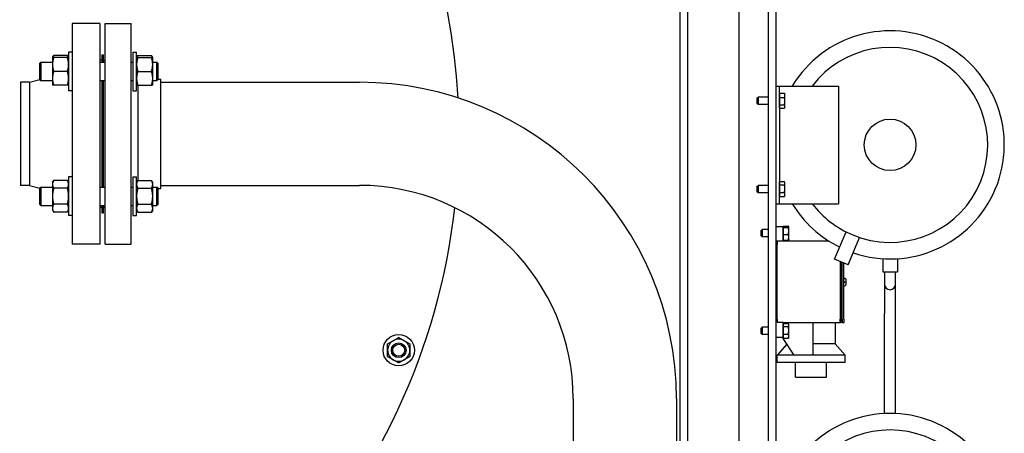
# Model space of a CAD drawing. Header units: inches. Extents: x 24 to 1128, y -69 to 748.
# Tile 103 of 256: x 189 to 222, y 225 to 239. Entities that reach past the tile are written whole.
import ezdxf

# ---------------------------------------------------------------- set-up
doc = ezdxf.new("R2010")
doc.units = ezdxf.units.IN
doc.header["$LTSCALE"] = 32
doc.header["$MEASUREMENT"] = 0
doc.layers.add('Visible (ANSI)', color=7, linetype='Continuous', lineweight=30)

msp = doc.modelspace()

# ---------------------------------------------------------------- linework, layer by layer
at = {"layer": 'Visible (ANSI)'}
for p, q in [((211.41537, 219.23806), (211.41537, 265.29617)), ((211.66537, 265.29617), (211.66537, 219.23806)), ((214.41537, 215.67117), (214.41537, 241.67117)), ((214.66537, 241.67117), (214.66537, 215.67117)), ((213.41537, 223.54617), (213.41537, 241.23816)), ((190.79037, 239.29617), (190.79037, 231.79617)), ((191.73037, 239.29617), (190.79037, 239.29617)), ((191.73037, 239.29617), (191.73037, 231.79617)), ((191.91287, 231.79617), (191.91287, 239.29617)), ((191.91287, 239.29617), (192.79287, 239.29617)), ((192.79287, 231.79617), (192.79287, 239.29617)), ((190.12137, 238.13624), (190.16324, 238.20876)), ((190.6265, 238.20876), (190.16324, 238.20876)), ((190.66837, 238.13624), (190.6265, 238.20876)), ((190.66837, 238.32374), (190.66837, 237.01124)), ((190.79037, 238.32374), (190.66837, 238.32374)), ((191.79037, 238.23367), (191.79037, 237.97999)), ((191.79037, 238.23367), (191.85287, 238.23367)), ((191.85287, 237.97999), (191.85287, 238.23367)), ((192.85337, 238.32374), (192.85337, 237.01124)), ((192.85337, 238.32374), (192.97537, 238.32374)), ((192.97537, 237.01124), (192.97537, 238.32374)), ((192.97537, 238.13624), (193.01724, 238.20876)), ((193.01724, 238.20876), (193.4805, 238.20876)), ((193.52237, 238.13624), (193.4805, 238.20876)), ((189.69037, 237.94869), (189.72167, 237.97999)), ((189.69037, 237.38629), (189.69037, 237.94869)), ((189.72167, 237.97999), (189.72167, 237.35499)), ((189.72167, 237.97999), (190.12137, 237.97999)), ((190.12137, 238.13624), (190.12137, 237.90186)), ((190.12137, 237.90186), (190.12137, 237.43311)), ((190.6265, 238.13624), (190.16324, 238.13624)), ((191.79037, 238.04617), (191.73037, 238.04617)), ((191.73037, 237.97999), (191.91287, 237.97999)), ((191.85287, 238.04617), (191.91287, 238.04617)), ((192.79287, 237.97999), (192.85337, 237.97999)), ((193.01724, 238.13624), (193.4805, 238.13624)), ((193.52237, 237.90186), (193.52237, 238.13624)), ((193.52237, 237.97999), (193.65907, 237.97999)), ((193.52237, 237.43311), (193.52237, 237.90186)), ((193.65907, 237.35499), (193.65907, 237.97999)), ((193.69037, 237.94869), (193.65907, 237.97999)), ((193.69037, 237.94869), (193.69037, 237.38629)), ((190.6265, 237.66749), (190.16324, 237.66749)), ((193.01724, 237.66749), (193.4805, 237.66749)), ((189.04037, 237.29617), (189.04037, 233.79617)), ((189.33926, 237.29617), (189.04037, 237.29617)), ((189.33926, 237.29617), (189.69037, 237.3869)), ((189.33926, 237.29617), (189.33926, 233.79617)), ((189.69037, 237.38629), (189.72167, 237.35499)), ((189.72167, 237.35499), (190.12137, 237.35499)), ((190.12137, 237.43311), (190.12137, 237.19874)), ((190.6265, 237.19874), (190.16324, 237.19874)), ((191.73037, 237.35499), (191.91287, 237.35499)), ((191.79037, 237.35499), (191.79037, 233.73735)), ((191.85287, 233.73735), (191.85287, 237.35499)), ((192.79287, 237.35499), (192.85337, 237.35499)), ((193.01724, 237.19874), (193.4805, 237.19874)), ((193.03287, 233.96612), (193.03287, 237.19874)), ((193.52237, 237.19874), (193.52237, 237.43311)), ((193.52237, 237.35499), (193.65907, 237.35499)), ((193.69037, 237.38629), (193.65907, 237.35499)), ((193.69037, 237.40617), (193.79287, 237.40617)), ((193.79287, 233.68617), (193.79287, 237.40617)), ((193.79287, 237.29617), (200.54087, 237.29617)), ((190.79037, 237.01124), (190.66837, 237.01124)), ((192.85337, 237.01124), (192.97537, 237.01124)), ((214.66537, 237.17117), (214.78537, 237.17117)), ((214.78537, 237.17117), (216.78537, 237.17117)), ((214.78537, 236.92117), (214.78537, 237.17117)), ((214.78537, 236.85086), (214.78537, 236.92314)), ((214.78537, 236.92314), (214.95381, 236.92314)), ((214.78537, 236.92117), (214.78537, 233.42117)), ((214.78537, 236.89017), (214.78537, 236.89017)), ((214.78537, 236.77859), (214.78537, 236.85086)), ((214.97337, 236.89017), (214.96015, 236.91308)), ((214.97337, 236.85086), (214.97337, 236.89017)), ((214.97337, 236.6526), (214.97337, 236.85086)), ((216.78537, 237.17117), (216.78537, 233.17117)), ((214.03537, 236.7655), (214.0651, 236.79617)), ((214.03537, 236.57684), (214.03537, 236.7655)), ((214.03537, 236.57684), (214.0651, 236.54617)), ((214.0651, 236.79617), (214.0651, 236.54617)), ((214.41537, 236.79617), (214.0651, 236.79617)), ((214.41537, 236.54617), (214.0651, 236.54617)), ((214.78537, 236.6526), (214.78537, 236.77859)), ((214.78537, 236.77859), (214.95381, 236.77859)), ((214.78537, 236.52662), (214.78537, 236.6526)), ((214.78537, 236.52662), (214.95381, 236.52662)), ((214.78537, 236.47291), (214.78537, 236.52662)), ((214.97337, 236.47291), (214.97337, 236.6526)), ((214.78537, 236.4192), (214.78537, 236.47291)), ((214.78537, 236.45217), (214.78537, 236.45217)), ((214.78537, 236.4192), (214.95381, 236.4192)), ((214.97337, 236.45217), (214.96015, 236.42926)), ((214.97337, 236.45217), (214.97337, 236.47291)), ((190.12137, 233.8936), (190.16324, 233.96612)), ((190.12137, 233.8936), (190.12137, 233.8308)), ((190.6265, 233.96612), (190.16324, 233.96612)), ((190.66837, 233.8936), (190.6265, 233.96612)), ((190.66837, 234.0811), (190.66837, 232.7686)), ((190.79037, 234.0811), (190.66837, 234.0811)), ((192.85337, 234.0811), (192.85337, 232.7686)), ((192.85337, 234.0811), (192.97537, 234.0811)), ((192.97537, 232.7686), (192.97537, 234.0811)), ((192.97537, 233.8936), (193.01724, 233.96612)), ((193.01724, 233.96612), (193.4805, 233.96612)), ((193.52237, 233.8936), (193.4805, 233.96612)), ((193.52237, 233.8308), (193.52237, 233.8936)), ((214.78537, 233.86718), (214.78537, 233.92357)), ((214.78537, 233.92357), (214.95381, 233.92357)), ((214.78537, 233.89017), (214.78537, 233.89017)), ((214.78537, 233.81079), (214.78537, 233.86718)), ((214.97337, 233.89017), (214.95855, 233.91585)), ((214.97337, 233.86718), (214.97337, 233.89017)), ((214.97337, 233.68459), (214.97337, 233.86718)), ((189.33926, 233.79617), (189.04037, 233.79617)), ((189.33926, 233.79617), (189.69037, 233.70543)), ((189.69037, 233.70605), (189.72167, 233.73735)), ((189.69037, 233.14365), (189.69037, 233.70605)), ((189.72167, 233.73735), (189.72167, 233.11235)), ((189.72167, 233.73735), (190.12137, 233.73735)), ((190.12137, 233.8308), (190.12137, 233.42485)), ((190.6265, 233.69548), (190.16324, 233.69548)), ((191.73037, 233.73735), (191.91287, 233.73735)), ((192.79287, 233.73735), (192.85337, 233.73735)), ((193.01724, 233.69548), (193.4805, 233.69548)), ((193.52237, 233.42485), (193.52237, 233.8308)), ((193.52237, 233.73735), (193.65907, 233.73735)), ((193.65907, 233.11235), (193.65907, 233.73735)), ((193.69037, 233.70605), (193.65907, 233.73735)), ((193.69037, 233.70605), (193.69037, 233.14365)), ((193.69037, 233.68617), (193.79287, 233.68617)), ((193.79287, 233.79617), (200.54087, 233.79617)), ((214.03537, 233.7655), (214.0651, 233.79617)), ((214.03537, 233.57684), (214.03537, 233.7655)), ((214.03537, 233.57684), (214.0651, 233.54617)), ((214.0651, 233.79617), (214.0651, 233.54617)), ((214.41537, 233.79617), (214.0651, 233.79617)), ((214.41537, 233.54617), (214.0651, 233.54617)), ((214.78537, 233.68459), (214.78537, 233.81079)), ((214.78537, 233.81079), (214.95381, 233.81079)), ((214.78537, 233.55839), (214.78537, 233.68459)), ((214.78537, 233.55839), (214.95381, 233.55839)), ((214.78537, 233.48858), (214.78537, 233.55839)), ((214.97337, 233.48858), (214.97337, 233.68459)), ((190.12137, 233.42485), (190.12137, 233.0189)), ((193.52237, 233.0189), (193.52237, 233.42485)), ((214.78537, 233.41877), (214.78537, 233.48858)), ((214.78537, 233.45217), (214.78537, 233.45217)), ((214.78537, 233.17117), (214.78537, 233.42117)), ((214.78537, 233.41877), (214.95381, 233.41877)), ((214.97337, 233.45217), (214.95855, 233.42649)), ((214.97337, 233.45217), (214.97337, 233.48858)), ((189.69037, 233.14365), (189.72167, 233.11235)), ((189.72167, 233.11235), (190.12137, 233.11235)), ((190.12137, 233.0189), (190.12137, 232.9561)), ((190.12137, 232.9561), (190.16324, 232.88358)), ((190.6265, 233.15422), (190.16324, 233.15422)), ((190.6265, 232.88358), (190.16324, 232.88358)), ((190.66837, 232.9561), (190.6265, 232.88358)), ((191.73037, 233.11235), (191.91287, 233.11235)), ((191.79037, 233.04617), (191.73037, 233.04617)), ((191.79037, 233.11235), (191.79037, 232.85867)), ((191.79037, 232.85867), (191.85287, 232.85867)), ((191.85287, 232.85867), (191.85287, 233.11235)), ((191.85287, 233.04617), (191.91287, 233.04617)), ((192.79287, 233.11235), (192.85337, 233.11235)), ((192.97537, 232.9561), (193.01724, 232.88358)), ((193.01724, 233.15422), (193.4805, 233.15422)), ((193.01724, 232.88358), (193.4805, 232.88358)), ((193.52237, 232.9561), (193.4805, 232.88358)), ((193.52237, 233.11235), (193.65907, 233.11235)), ((193.52237, 232.9561), (193.52237, 233.0189)), ((193.69037, 233.14365), (193.65907, 233.11235)), ((214.66537, 233.17117), (214.78537, 233.17117)), ((214.78537, 233.17117), (216.78537, 233.17117)), ((190.79037, 232.7686), (190.66837, 232.7686)), ((192.85337, 232.7686), (192.97537, 232.7686)), ((214.16537, 232.2655), (214.1951, 232.29617)), ((214.16537, 232.07684), (214.16537, 232.2655)), ((214.1951, 232.29617), (214.1951, 232.04617)), ((214.41537, 232.29617), (214.1951, 232.29617)), ((214.91537, 232.39117), (214.66537, 232.39117)), ((214.91537, 232.40744), (215.08381, 232.40744)), ((214.91537, 232.3874), (214.91537, 232.40744)), ((214.91537, 232.39117), (214.91537, 231.89617)), ((214.91537, 232.39017), (214.91537, 232.39017)), ((214.91537, 232.36736), (214.91537, 232.3874)), ((214.91537, 232.36736), (215.08381, 232.36736)), ((214.91537, 232.24923), (214.91537, 232.36736)), ((214.91537, 232.13109), (214.91537, 232.24923)), ((215.10337, 232.39017), (215.10175, 232.39297)), ((215.10337, 232.3874), (215.10337, 232.39017)), ((215.10337, 232.24923), (215.10337, 232.3874)), ((215.10337, 232.03299), (215.10337, 232.24923)), ((216.65908, 231.28261), (217.04538, 232.21522)), ((214.16537, 232.07684), (214.1951, 232.04617)), ((214.41537, 232.04617), (214.1951, 232.04617)), ((214.70537, 231.89617), (214.66537, 231.89617)), ((216.46914, 231.89617), (214.70537, 231.89617)), ((214.70537, 231.89617), (214.70537, 231.77117)), ((214.91537, 232.13109), (215.08381, 232.13109)), ((214.91537, 232.03299), (214.91537, 232.13109)), ((214.91537, 231.9349), (214.91537, 232.03299)), ((214.91537, 231.95217), (214.91537, 231.95217)), ((214.91537, 231.9349), (215.08381, 231.9349)), ((215.10337, 231.95217), (215.10175, 231.94937)), ((215.10337, 231.95217), (215.10337, 232.03299)), ((217.12102, 231.09127), (217.50732, 232.02388)), ((191.73037, 231.79617), (190.79037, 231.79617)), ((191.91287, 231.79617), (192.79287, 231.79617)), ((214.70537, 231.76617), (214.66537, 231.76617)), ((214.70537, 229.25117), (214.70537, 231.77117)), ((217.12102, 231.09127), (216.65908, 231.28261)), ((216.85112, 231.20306), (216.85112, 229.25117)), ((216.88237, 231.19012), (216.88237, 229.25117)), ((216.91362, 229.25117), (216.91362, 231.17718)), ((218.29037, 231.30424), (218.29037, 230.85867)), ((218.79037, 231.30424), (218.79037, 230.85867)), ((216.97537, 229.25117), (216.97537, 231.1516)), ((218.29037, 230.85867), (218.79037, 230.85867)), ((218.35237, 230.85867), (218.35237, 230.43867)), ((218.72737, 230.43867), (218.72737, 230.85867)), ((216.97537, 230.63617), (217.00912, 230.63617)), ((216.97537, 230.52117), (217.00912, 230.52117)), ((217.00912, 230.52117), (217.04037, 230.52117)), ((217.04037, 230.60492), (217.04037, 230.52117)), ((216.97537, 230.50117), (217.00912, 230.50117)), ((216.97537, 230.38617), (217.00912, 230.38617)), ((217.04037, 230.50117), (217.00912, 230.50117)), ((217.04037, 230.50117), (217.04037, 230.41742)), ((218.35237, 230.43867), (218.35237, 229.43867)), ((218.72737, 229.43867), (218.72737, 230.43867)), ((214.70537, 229.25617), (214.66537, 229.25617)), ((214.70537, 229.25117), (214.70537, 229.14292)), ((216.85112, 229.12617), (216.85112, 229.25117)), ((216.88237, 229.15742), (216.88237, 229.25117)), ((216.91362, 229.25117), (216.91362, 229.12617)), ((216.97537, 229.25117), (216.97537, 229.12617)), ((218.35237, 226.04161), (218.35237, 229.43867)), ((218.72737, 226.04165), (218.72737, 229.43867)), ((214.16537, 228.9455), (214.1951, 228.97617)), ((214.16537, 228.75684), (214.16537, 228.9455)), ((214.1951, 228.97617), (214.1951, 228.72617)), ((214.41537, 228.97617), (214.1951, 228.97617)), ((214.70537, 229.14292), (214.91537, 229.14292)), ((214.91537, 229.14292), (214.91537, 228.63117)), ((216.85112, 229.12617), (214.91537, 229.12617)), ((214.91537, 229.10317), (215.08381, 229.10317)), ((214.91537, 229.04931), (214.91537, 229.10317)), ((214.91537, 229.07017), (214.91537, 229.07017)), ((214.91537, 228.99545), (214.91537, 229.04931)), ((214.91537, 228.99545), (215.08381, 228.99545)), ((214.91537, 228.86945), (214.91537, 228.99545)), ((214.91537, 228.74345), (214.91537, 228.86945)), ((215.10337, 229.07017), (215.09006, 229.09323)), ((215.10337, 229.04931), (215.10337, 229.07017)), ((215.10337, 228.86945), (215.10337, 229.04931)), ((215.10337, 228.67131), (215.10337, 228.86945)), ((215.92312, 229.12617), (215.92312, 228.03117)), ((216.67262, 229.12617), (216.67262, 228.40617)), ((216.88237, 229.15742), (216.85112, 229.12617)), ((216.91362, 229.12617), (216.88237, 229.15742)), ((216.97537, 229.12617), (216.91362, 229.12617)), ((214.16537, 228.75684), (214.1951, 228.72617)), ((214.41537, 228.72617), (214.1951, 228.72617)), ((214.91537, 228.63117), (214.66537, 228.63117)), ((214.91512, 228.58723), (214.91512, 228.63117)), ((215.29012, 228.03117), (214.91512, 228.58723)), ((214.91537, 228.74345), (215.08381, 228.74345)), ((214.91537, 228.67131), (214.91537, 228.74345)), ((214.91537, 228.59917), (214.91537, 228.67131)), ((214.91537, 228.63217), (214.91537, 228.63217)), ((214.91537, 228.59917), (215.08381, 228.59917)), ((215.10337, 228.63217), (215.09006, 228.60911)), ((215.10337, 228.63217), (215.10337, 228.67131)), ((215.04164, 228.39962), (214.70512, 228.03117)), ((216.67262, 228.40617), (215.92312, 228.40617)), ((216.67262, 228.40617), (217.01512, 228.03117)), ((215.29012, 228.03117), (214.70512, 228.03117)), ((214.70512, 227.78117), (214.70512, 228.03117)), ((215.86012, 228.03117), (215.29012, 228.03117)), ((215.92312, 228.03117), (215.86012, 228.03117)), ((217.01512, 228.03117), (215.92312, 228.03117)), ((217.01512, 227.78117), (217.01512, 228.03117)), ((217.01512, 227.78117), (214.70512, 227.78117)), ((215.33512, 227.28117), (215.33512, 227.78117)), ((216.38512, 227.28117), (216.38512, 227.78117)), ((215.33512, 227.28117), (216.38512, 227.28117)), ((207.79087, 226.54617), (207.79087, 219.49161)), ((211.29087, 226.54617), (211.29087, 219.07006))]:
    msp.add_line(p, q, dxfattribs=at)
for centre, radius in [((218.54037, 235.17117), 0.875), ((201.86876, 228.19274), 0.53125), ((201.86876, 228.19274), 0.25014), ((201.86876, 228.19274), 0.25), ((201.86876, 228.19274), 0.20281)]:
    msp.add_circle(centre, radius, dxfattribs=at)
for centre, radius, start, end in [((181.66537, 235.54617), 22.25, 64.010766, 222.13328), ((181.66537, 235.54617), 22.25, 3.136973, 63.292355), ((218.54037, 235.17117), 3.875, 251.199071, 148.927049), ((218.54037, 235.17117), 3.3125, 247.5, 142.859358), ((200.54087, 226.54617), 10.75, 0, 90), ((200.54087, 226.54617), 7.25, 0, 90), ((181.66537, 235.54617), 22.25, 316.598233, 353.52151), ((218.54037, 235.17117), 3.875, 211.072951, 243.800929), ((218.54037, 235.17117), 3.3125, 217.140642, 247.5), ((217.00912, 230.60492), 0.03125, 0, 90), ((217.00912, 230.41742), 0.03125, 270, 0), ((218.53987, 230.43867), 0.1875, 180, 0), ((201.86876, 228.19274), 0.375, 120, 180), ((201.86876, 228.19274), 0.375, 60, 120), ((201.86876, 228.19274), 0.375, 0, 60), ((201.86876, 228.19274), 0.375, 180, 240), ((201.86876, 228.19274), 0.375, 300, 0), ((201.86876, 228.19274), 0.375, 240, 300), ((218.54037, 222.17117), 3.875, 251.199071, 148.927049), ((218.54037, 222.17117), 3.3125, 247.5, 142.859358)]:
    msp.add_arc(centre, radius, start, end, dxfattribs=at)
for points, weights in [([(190.16324, 238.20876), (190.14116, 238.17052), (190.13092, 238.13624)], [1, 1.01965956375, 1.01895290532]), ([(190.65882, 238.13624), (190.64858, 238.17052), (190.6265, 238.20876)], [1.01895290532, 1.01965956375, 1]), ([(193.01724, 238.20876), (192.99516, 238.17052), (192.98492, 238.13624)], [1, 1.01965956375, 1.01895290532]), ([(193.51282, 238.13624), (193.50258, 238.17052), (193.4805, 238.20876)], [1.01895290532, 1.01965956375, 1]), ([(190.12137, 238.13624), (190.12137, 238.13624), (190.16324, 238.13624)], [1, 1.0379548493, 1]), ([(190.16324, 238.13624), (190.12137, 238.01064), (190.12137, 237.90186)], [1, 1.0379548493, 1]), ([(190.12137, 237.90186), (190.12137, 237.79309), (190.16324, 237.66749)], [1, 1.0379548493, 1]), ([(190.6265, 238.13624), (190.66837, 238.13624), (190.66837, 238.13624)], [1, 1.0379548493, 1]), ([(190.66837, 237.90186), (190.66837, 238.01064), (190.6265, 238.13624)], [1, 1.0379548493, 1]), ([(190.6265, 237.66749), (190.66837, 237.79309), (190.66837, 237.90186)], [1, 1.0379548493, 1]), ([(192.97537, 238.13624), (192.97537, 238.13624), (193.01724, 238.13624)], [1, 1.0379548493, 1]), ([(193.01724, 238.13624), (192.97537, 238.01064), (192.97537, 237.90186)], [1, 1.0379548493, 1]), ([(192.97537, 237.90186), (192.97537, 237.79309), (193.01724, 237.66749)], [1, 1.0379548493, 1]), ([(193.52237, 237.90186), (193.52237, 238.01064), (193.4805, 238.13624)], [1, 1.0379548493, 1]), ([(193.4805, 238.13624), (193.52237, 238.13624), (193.52237, 238.13624)], [1, 1.0379548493, 1]), ([(193.4805, 237.66749), (193.52237, 237.79309), (193.52237, 237.90186)], [1, 1.0379548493, 1]), ([(190.16324, 237.66749), (190.12137, 237.54189), (190.12137, 237.43311)], [1, 1.0379548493, 1]), ([(190.66837, 237.43311), (190.66837, 237.54189), (190.6265, 237.66749)], [1, 1.0379548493, 1]), ([(193.01724, 237.66749), (192.97537, 237.54189), (192.97537, 237.43311)], [1, 1.0379548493, 1]), ([(193.52237, 237.43311), (193.52237, 237.54189), (193.4805, 237.66749)], [1, 1.0379548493, 1]), ([(190.16324, 237.19874), (190.12137, 237.19874), (190.12137, 237.19874)], [1, 1.0379548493, 1]), ([(190.12137, 237.43311), (190.12137, 237.32434), (190.16324, 237.19874)], [1, 1.0379548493, 1]), ([(190.6265, 237.19874), (190.66837, 237.32434), (190.66837, 237.43311)], [1, 1.0379548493, 1]), ([(190.66837, 237.19874), (190.66837, 237.19874), (190.6265, 237.19874)], [1, 1.0379548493, 1]), ([(193.01724, 237.19874), (192.97537, 237.19874), (192.97537, 237.19874)], [1, 1.0379548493, 1]), ([(192.97537, 237.43311), (192.97537, 237.32434), (193.01724, 237.19874)], [1, 1.0379548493, 1]), ([(193.4805, 237.19874), (193.52237, 237.32434), (193.52237, 237.43311)], [1, 1.0379548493, 1]), ([(193.52237, 237.19874), (193.52237, 237.19874), (193.4805, 237.19874)], [1, 1.0379548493, 1]), ([(214.95381, 236.92314), (214.95731, 236.918), (214.96015, 236.91308)], [1, 1.00657527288, 1.01087235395]), ([(214.97337, 236.85086), (214.97337, 236.88441), (214.95381, 236.92314)], [1, 1.0379548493, 1]), ([(214.95381, 236.77859), (214.97337, 236.81732), (214.97337, 236.85086)], [1, 1.0379548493, 1]), ([(214.97337, 236.6526), (214.97337, 236.71107), (214.95381, 236.77859)], [1, 1.0379548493, 1]), ([(214.95381, 236.52662), (214.97337, 236.59413), (214.97337, 236.6526)], [1, 1.0379548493, 1]), ([(214.97337, 236.47291), (214.97337, 236.49783), (214.95381, 236.52662)], [1, 1.0379548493, 1]), ([(214.95381, 236.4192), (214.97337, 236.44798), (214.97337, 236.47291)], [1, 1.0379548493, 1]), ([(190.16324, 233.96612), (190.12137, 233.8936), (190.12137, 233.8308)], [1, 1.0379548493, 1]), ([(190.66837, 233.8308), (190.66837, 233.8936), (190.6265, 233.96612)], [1, 1.0379548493, 1]), ([(193.01724, 233.96612), (192.97537, 233.8936), (192.97537, 233.8308)], [1, 1.0379548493, 1]), ([(193.52237, 233.8308), (193.52237, 233.8936), (193.4805, 233.96612)], [1, 1.0379548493, 1]), ([(214.97337, 233.86718), (214.97337, 233.89335), (214.95381, 233.92357)], [1, 1.0379548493, 1]), ([(214.95381, 233.81079), (214.97337, 233.84101), (214.97337, 233.86718)], [1, 1.0379548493, 1]), ([(190.12137, 233.8308), (190.12137, 233.768), (190.16324, 233.69548)], [1, 1.0379548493, 1]), ([(190.16324, 233.69548), (190.12137, 233.55045), (190.12137, 233.42485)], [1, 1.0379548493, 1]), ([(190.6265, 233.69548), (190.66837, 233.768), (190.66837, 233.8308)], [1, 1.0379548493, 1]), ([(190.66837, 233.42485), (190.66837, 233.55045), (190.6265, 233.69548)], [1, 1.0379548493, 1]), ([(192.97537, 233.8308), (192.97537, 233.768), (193.01724, 233.69548)], [1, 1.0379548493, 1]), ([(193.01724, 233.69548), (192.97537, 233.55045), (192.97537, 233.42485)], [1, 1.0379548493, 1]), ([(193.4805, 233.69548), (193.52237, 233.768), (193.52237, 233.8308)], [1, 1.0379548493, 1]), ([(193.52237, 233.42485), (193.52237, 233.55045), (193.4805, 233.69548)], [1, 1.0379548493, 1]), ([(214.97337, 233.68459), (214.97337, 233.74316), (214.95381, 233.81079)], [1, 1.0379548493, 1]), ([(214.95381, 233.55839), (214.97337, 233.62602), (214.97337, 233.68459)], [1, 1.0379548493, 1]), ([(214.97337, 233.48858), (214.97337, 233.52098), (214.95381, 233.55839)], [1, 1.0379548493, 1]), ([(190.12137, 233.42485), (190.12137, 233.29925), (190.16324, 233.15422)], [1, 1.0379548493, 1]), ([(190.6265, 233.15422), (190.66837, 233.29925), (190.66837, 233.42485)], [1, 1.0379548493, 1]), ([(192.97537, 233.42485), (192.97537, 233.29925), (193.01724, 233.15422)], [1, 1.0379548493, 1]), ([(193.4805, 233.15422), (193.52237, 233.29925), (193.52237, 233.42485)], [1, 1.0379548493, 1]), ([(214.95381, 233.41877), (214.97337, 233.45618), (214.97337, 233.48858)], [1, 1.0379548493, 1]), ([(214.95855, 233.42649), (214.95635, 233.42269), (214.95381, 233.41877)], [1.00834458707, 1.00477235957, 1]), ([(190.16324, 233.15422), (190.12137, 233.0817), (190.12137, 233.0189)], [1, 1.0379548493, 1]), ([(190.12137, 233.0189), (190.12137, 232.9561), (190.16324, 232.88358)], [1, 1.0379548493, 1]), ([(190.66837, 233.0189), (190.66837, 233.0817), (190.6265, 233.15422)], [1, 1.0379548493, 1]), ([(190.6265, 232.88358), (190.66837, 232.9561), (190.66837, 233.0189)], [1, 1.0379548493, 1]), ([(193.01724, 233.15422), (192.97537, 233.0817), (192.97537, 233.0189)], [1, 1.0379548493, 1]), ([(192.97537, 233.0189), (192.97537, 232.9561), (193.01724, 232.88358)], [1, 1.0379548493, 1]), ([(193.52237, 233.0189), (193.52237, 233.0817), (193.4805, 233.15422)], [1, 1.0379548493, 1]), ([(193.4805, 232.88358), (193.52237, 232.9561), (193.52237, 233.0189)], [1, 1.0379548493, 1]), ([(215.10337, 232.3874), (215.10337, 232.3967), (215.08381, 232.40744)], [1, 1.0379548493, 1]), ([(215.08381, 232.36736), (215.10337, 232.3781), (215.10337, 232.3874)], [1, 1.0379548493, 1]), ([(215.10337, 232.24923), (215.10337, 232.30405), (215.08381, 232.36736)], [1, 1.0379548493, 1]), ([(215.08381, 232.13109), (215.10337, 232.1944), (215.10337, 232.24923)], [1, 1.0379548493, 1]), ([(215.10337, 232.03299), (215.10337, 232.07852), (215.08381, 232.13109)], [1, 1.0379548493, 1]), ([(215.08381, 231.9349), (215.10337, 231.98747), (215.10337, 232.03299)], [1, 1.0379548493, 1]), ([(215.10175, 231.94937), (215.09785, 231.94261), (215.08381, 231.9349)], [1.01562672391, 1.02695161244, 1]), ([(215.10337, 229.04931), (215.10337, 229.0743), (215.08381, 229.10317)], [1, 1.0379548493, 1]), ([(215.08381, 228.99545), (215.10337, 229.02431), (215.10337, 229.04931)], [1, 1.0379548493, 1]), ([(215.10337, 228.86945), (215.10337, 228.92793), (215.08381, 228.99545)], [1, 1.0379548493, 1]), ([(215.08381, 228.74345), (215.10337, 228.81098), (215.10337, 228.86945)], [1, 1.0379548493, 1]), ([(201.49376, 228.40924), (201.59424, 228.46726), (201.68126, 228.5175)], [1, 1.0379548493, 1]), ([(201.68126, 228.5175), (201.76828, 228.56774), (201.86876, 228.62575)], [1, 1.0379548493, 1]), ([(201.86876, 228.62575), (201.96924, 228.56774), (202.05626, 228.5175)], [1, 1.0379548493, 1]), ([(202.05626, 228.5175), (202.14328, 228.46726), (202.24376, 228.40924)], [1, 1.0379548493, 1]), ([(215.10337, 228.67131), (215.10337, 228.70479), (215.08381, 228.74345)], [1, 1.0379548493, 1]), ([(215.08381, 228.59917), (215.10337, 228.63783), (215.10337, 228.67131)], [1, 1.0379548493, 1]), ([(215.09006, 228.60911), (215.08725, 228.60425), (215.08381, 228.59917)], [1.01074118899, 1.00647532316, 1]), ([(201.49376, 228.19274), (201.49376, 228.29322), (201.49376, 228.40924)], [1, 1.0379548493, 1]), ([(201.49376, 227.97623), (201.49376, 228.09226), (201.49376, 228.19274)], [1, 1.0379548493, 1]), ([(202.24376, 228.40924), (202.24376, 228.29322), (202.24376, 228.19274)], [1, 1.0379548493, 1]), ([(202.24376, 228.19274), (202.24376, 228.09226), (202.24376, 227.97623)], [1, 1.0379548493, 1]), ([(201.68126, 227.86798), (201.59424, 227.91822), (201.49376, 227.97623)], [1, 1.0379548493, 1]), ([(201.86876, 227.75972), (201.76828, 227.81774), (201.68126, 227.86798)], [1, 1.0379548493, 1]), ([(202.05626, 227.86798), (201.96924, 227.81774), (201.86876, 227.75972)], [1, 1.0379548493, 1]), ([(202.24376, 227.97623), (202.14328, 227.91822), (202.05626, 227.86798)], [1, 1.0379548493, 1])]:
    msp.add_rational_spline(points, weights, degree=2, dxfattribs=at)

doc.saveas('drawing.dxf')
